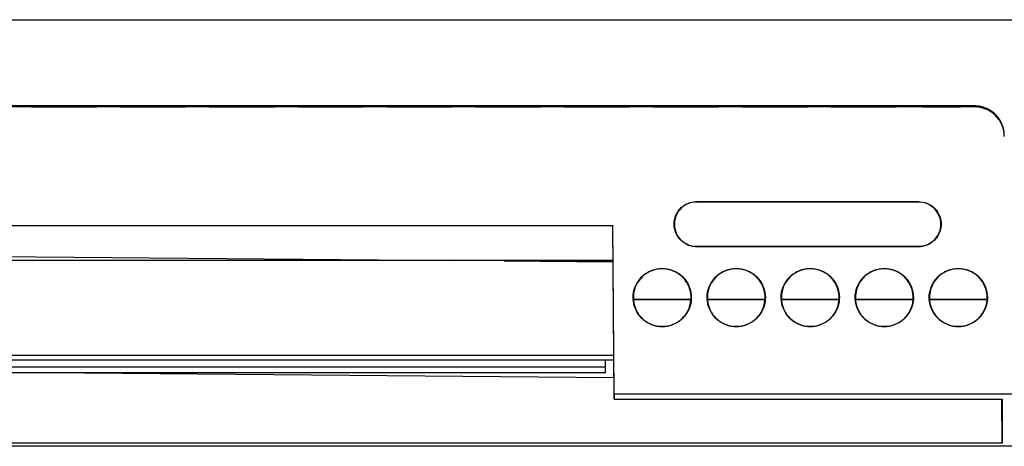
# Model space of a CAD drawing. Header units: millimetres. Extents: x -0.43 to 1.28, y -0.94 to 1.34.
# Tile 35 of 177: x 0.2211 to 0.2876, y 0.0954 to 0.1242. Entities that reach past the tile are written whole.
import ezdxf

# ---------------------------------------------------------------- set-up
doc = ezdxf.new("R2010")
doc.units = ezdxf.units.MM

msp = doc.modelspace()

# ---------------------------------------------------------------- linework, layer by layer
at = {"color": 7, "linetype": 'Continuous', "lineweight": 25}
for p, q in [((0.337988, 0.124166), (0.179028, 0.124166)), ((0.179048, 0.124189), (0.338013, 0.124189)), ((0.285629, 0.118363), (0.197094, 0.118363)), ((0.285629, 0.118292), (0.197094, 0.118292)), ((0.22207, 0.118302), (0.223655, 0.11831)), ((0.222423, 0.118297), (0.223689, 0.118297)), ((0.223655, 0.11831), (0.226335, 0.11831)), ((0.226335, 0.11831), (0.224043, 0.118298)), ((0.22807, 0.118302), (0.229655, 0.11831)), ((0.228423, 0.118297), (0.229689, 0.118297)), ((0.229655, 0.11831), (0.232335, 0.11831)), ((0.232335, 0.11831), (0.230043, 0.118298)), ((0.23407, 0.118302), (0.235655, 0.11831)), ((0.234423, 0.118297), (0.235689, 0.118297)), ((0.235655, 0.11831), (0.238335, 0.11831)), ((0.238335, 0.11831), (0.236043, 0.118298)), ((0.24007, 0.118302), (0.241655, 0.11831)), ((0.240423, 0.118297), (0.241689, 0.118297)), ((0.241655, 0.11831), (0.244335, 0.11831)), ((0.244335, 0.11831), (0.242043, 0.118298)), ((0.24607, 0.118302), (0.247655, 0.11831)), ((0.246423, 0.118297), (0.247689, 0.118297)), ((0.247655, 0.11831), (0.250335, 0.11831)), ((0.250335, 0.11831), (0.248043, 0.118298)), ((0.25207, 0.118302), (0.253655, 0.11831)), ((0.252423, 0.118297), (0.253689, 0.118297)), ((0.253655, 0.11831), (0.256335, 0.11831)), ((0.256335, 0.11831), (0.254043, 0.118298)), ((0.25807, 0.118302), (0.259655, 0.11831)), ((0.258423, 0.118297), (0.259689, 0.118297)), ((0.259655, 0.11831), (0.262335, 0.11831)), ((0.262335, 0.11831), (0.260043, 0.118298)), ((0.26407, 0.118302), (0.265655, 0.11831)), ((0.264423, 0.118297), (0.265689, 0.118297)), ((0.265655, 0.11831), (0.268335, 0.11831)), ((0.268335, 0.11831), (0.266043, 0.118298)), ((0.27007, 0.118302), (0.271655, 0.11831)), ((0.270423, 0.118297), (0.271689, 0.118297)), ((0.271655, 0.11831), (0.274335, 0.11831)), ((0.274335, 0.11831), (0.272043, 0.118298)), ((0.27607, 0.118302), (0.277655, 0.11831)), ((0.276423, 0.118297), (0.277689, 0.118297)), ((0.277655, 0.11831), (0.280335, 0.11831)), ((0.280335, 0.11831), (0.278043, 0.118298)), ((0.28207, 0.118302), (0.283655, 0.11831)), ((0.283655, 0.11831), (0.284641, 0.11831)), ((0.284676, 0.118303), (0.284676, 0.118309)), ((0.285629, 0.118292), (0.285629, 0.118363)), ((0.266843, 0.111899), (0.281843, 0.111899)), ((0.266843, 0.111871), (0.266843, 0.111899)), ((0.281843, 0.111871), (0.266843, 0.111871)), ((0.281843, 0.111871), (0.281843, 0.111899)), ((0.195041, 0.110292), (0.261181, 0.110292)), ((0.195041, 0.11028), (0.261181, 0.11028)), ((0.261281, 0.09889), (0.261181, 0.110292)), ((0.261181, 0.110292), (0.261181, 0.110281)), ((0.261181, 0.110281), (0.261181, 0.11028)), ((0.261283, 0.09856), (0.261181, 0.110281)), ((0.261181, 0.11028), (0.261181, 0.110281)), ((0.283344, 0.110371), (0.283361, 0.110381)), ((0.195025, 0.108419), (0.250515, 0.107934)), ((0.266843, 0.108863), (0.266843, 0.10887)), ((0.266843, 0.10887), (0.281843, 0.10887)), ((0.281843, 0.108863), (0.266843, 0.108863)), ((0.281843, 0.10887), (0.281843, 0.108863)), ((0.261233, 0.107935), (0.250515, 0.107934)), ((0.253861, 0.107905), (0.261202, 0.107841)), ((0.262574, 0.105413), (0.262557, 0.105423)), ((0.266449, 0.105281), (0.262599, 0.105281)), ((0.262599, 0.10528), (0.266448, 0.10528)), ((0.266474, 0.105413), (0.26649, 0.105423)), ((0.267574, 0.105413), (0.267557, 0.105423)), ((0.271449, 0.105281), (0.267599, 0.105281)), ((0.267599, 0.10528), (0.271448, 0.10528)), ((0.271474, 0.105413), (0.27149, 0.105423)), ((0.272574, 0.105413), (0.272557, 0.105423)), ((0.276449, 0.105281), (0.272599, 0.105281)), ((0.272599, 0.10528), (0.276448, 0.10528)), ((0.276474, 0.105413), (0.27649, 0.105423)), ((0.277574, 0.105413), (0.277557, 0.105423)), ((0.281449, 0.105281), (0.277599, 0.105281)), ((0.277599, 0.10528), (0.281448, 0.10528)), ((0.281474, 0.105413), (0.28149, 0.105423)), ((0.282574, 0.105413), (0.282557, 0.105423)), ((0.286449, 0.105281), (0.282599, 0.105281)), ((0.282599, 0.10528), (0.286448, 0.10528)), ((0.286474, 0.105413), (0.28649, 0.105423)), ((0.194962, 0.10122), (0.26126, 0.10122)), ((0.260684, 0.10074), (0.260684, 0.10122)), ((0.195784, 0.10074), (0.260684, 0.10074)), ((0.260684, 0.10034), (0.260684, 0.10074)), ((0.260684, 0.10034), (0.195784, 0.10034)), ((0.225513, 0.10034), (0.261271, 0.100027)), ((0.288296, 0.09889), (0.261281, 0.09889)), ((0.261281, 0.09889), (0.261283, 0.09856)), ((0.261283, 0.09856), (0.287481, 0.09856)), ((0.287484, 0.095589), (0.287458, 0.09856)), ((0.287481, 0.09856), (0.287484, 0.095589)), ((0.288363, 0.095372), (0.203743, 0.095372)), ((0.287484, 0.095589), (0.204099, 0.095589))]:
    msp.add_line(p, q, dxfattribs=at)
at = {"color": 250, "linetype": 'Continuous', "lineweight": 25}
for p, q in [((0.22369, 0.11831), (0.223689, 0.118297)), ((0.224043, 0.11831), (0.224043, 0.118298)), ((0.228423, 0.118297), (0.228423, 0.118304)), ((0.22969, 0.11831), (0.229689, 0.118297)), ((0.230043, 0.11831), (0.230043, 0.118298)), ((0.23569, 0.11831), (0.235689, 0.118297)), ((0.236043, 0.11831), (0.236043, 0.118298)), ((0.240423, 0.118297), (0.240423, 0.118304)), ((0.24169, 0.11831), (0.241689, 0.118297)), ((0.242043, 0.11831), (0.242043, 0.118298)), ((0.246423, 0.118297), (0.246423, 0.118304)), ((0.24769, 0.11831), (0.247689, 0.118297)), ((0.248043, 0.11831), (0.248043, 0.118298)), ((0.25369, 0.11831), (0.253689, 0.118297)), ((0.254043, 0.11831), (0.254043, 0.118298)), ((0.258423, 0.118297), (0.258423, 0.118304)), ((0.25969, 0.11831), (0.259689, 0.118297)), ((0.260043, 0.11831), (0.260043, 0.118298)), ((0.26569, 0.11831), (0.265689, 0.118297)), ((0.266043, 0.11831), (0.266043, 0.118298)), ((0.270423, 0.118297), (0.270423, 0.118304)), ((0.27169, 0.11831), (0.271689, 0.118297)), ((0.272043, 0.11831), (0.272043, 0.118298)), ((0.27769, 0.11831), (0.277689, 0.118297)), ((0.278043, 0.11831), (0.278043, 0.118298)), ((0.261202, 0.107919), (0.195021, 0.107919)), ((0.253861, 0.107905), (0.261202, 0.107903)), ((0.194965, 0.101519), (0.261258, 0.101519))]:
    msp.add_line(p, q, dxfattribs=at)
at = {"color": 7, "linetype": 'Continuous', "lineweight": 25}
for points, knots in [([(0.22207, 0.118302), (0.222053, 0.118302), (0.222021, 0.118302), (0.221984, 0.118301), (0.221955, 0.118301), (0.221936, 0.118301), (0.221925, 0.1183), (0.221924, 0.1183), (0.221923, 0.1183)], [0, 0, 0, 0, 0.184271, 0.361498, 0.531684, 0.694828, 0.850932, 1, 1, 1, 1]), ([(0.221923, 0.1183), (0.221924, 0.1183), (0.221926, 0.118299), (0.221943, 0.118299), (0.22197, 0.118298), (0.222008, 0.118298), (0.222056, 0.118298), (0.222115, 0.118297), (0.222183, 0.118297), (0.222258, 0.118297), (0.222339, 0.118297), (0.222395, 0.118297), (0.222423, 0.118297)], [0, 0, 0, 0, 0.092127, 0.185994, 0.281606, 0.378965, 0.478075, 0.57894, 0.681562, 0.785944, 0.892089, 1, 1, 1, 1]), ([(0.22807, 0.118302), (0.228053, 0.118302), (0.228021, 0.118302), (0.227984, 0.118301), (0.227955, 0.118301), (0.227936, 0.118301), (0.227925, 0.1183), (0.227924, 0.1183), (0.227923, 0.1183)], [0, 0, 0, 0, 0.184271, 0.361498, 0.531684, 0.694828, 0.850932, 1, 1, 1, 1]), ([(0.227923, 0.1183), (0.227924, 0.1183), (0.227926, 0.118299), (0.227943, 0.118299), (0.22797, 0.118298), (0.228008, 0.118298), (0.228056, 0.118298), (0.228115, 0.118297), (0.228183, 0.118297), (0.228258, 0.118297), (0.228339, 0.118297), (0.228395, 0.118297), (0.228423, 0.118297)], [0, 0, 0, 0, 0.0921269, 0.1859942, 0.2816056, 0.3789647, 0.478075, 0.5789396, 0.6815617, 0.7859439, 0.8920892, 1, 1, 1, 1]), ([(0.23407, 0.118302), (0.234053, 0.118302), (0.234021, 0.118302), (0.233984, 0.118301), (0.233955, 0.118301), (0.233936, 0.118301), (0.233925, 0.1183), (0.233924, 0.1183), (0.233923, 0.1183)], [0, 0, 0, 0, 0.184271, 0.361498, 0.531684, 0.694828, 0.850932, 1, 1, 1, 1]), ([(0.233923, 0.1183), (0.233924, 0.1183), (0.233926, 0.118299), (0.233943, 0.118299), (0.23397, 0.118298), (0.234008, 0.118298), (0.234056, 0.118298), (0.234115, 0.118297), (0.234183, 0.118297), (0.234258, 0.118297), (0.234339, 0.118297), (0.234395, 0.118297), (0.234423, 0.118297)], [0, 0, 0, 0, 0.092127, 0.185994, 0.281606, 0.378965, 0.478075, 0.57894, 0.681562, 0.785944, 0.892089, 1, 1, 1, 1]), ([(0.24007, 0.118302), (0.240053, 0.118302), (0.240021, 0.118302), (0.239984, 0.118301), (0.239955, 0.118301), (0.239936, 0.118301), (0.239925, 0.1183), (0.239924, 0.1183), (0.239923, 0.1183)], [0, 0, 0, 0, 0.184271, 0.361498, 0.531684, 0.694828, 0.850932, 1, 1, 1, 1]), ([(0.239923, 0.1183), (0.239924, 0.1183), (0.239926, 0.118299), (0.239943, 0.118299), (0.23997, 0.118298), (0.240008, 0.118298), (0.240056, 0.118298), (0.240115, 0.118297), (0.240183, 0.118297), (0.240258, 0.118297), (0.240339, 0.118297), (0.240395, 0.118297), (0.240423, 0.118297)], [0, 0, 0, 0, 0.0921269, 0.1859942, 0.2816056, 0.3789647, 0.478075, 0.5789396, 0.6815617, 0.7859439, 0.8920892, 1, 1, 1, 1]), ([(0.24607, 0.118302), (0.246053, 0.118302), (0.246021, 0.118302), (0.245984, 0.118301), (0.245955, 0.118301), (0.245936, 0.118301), (0.245925, 0.1183), (0.245924, 0.1183), (0.245923, 0.1183)], [0, 0, 0, 0, 0.184271, 0.361498, 0.531684, 0.694828, 0.850932, 1, 1, 1, 1]), ([(0.245923, 0.1183), (0.245924, 0.1183), (0.245926, 0.118299), (0.245943, 0.118299), (0.24597, 0.118298), (0.246008, 0.118298), (0.246056, 0.118298), (0.246115, 0.118297), (0.246183, 0.118297), (0.246258, 0.118297), (0.246339, 0.118297), (0.246395, 0.118297), (0.246423, 0.118297)], [0, 0, 0, 0, 0.092127, 0.185994, 0.281606, 0.378965, 0.478075, 0.57894, 0.681562, 0.785944, 0.892089, 1, 1, 1, 1]), ([(0.25207, 0.118302), (0.252053, 0.118302), (0.252021, 0.118302), (0.251984, 0.118301), (0.251955, 0.118301), (0.251936, 0.118301), (0.251925, 0.1183), (0.251924, 0.1183), (0.251923, 0.1183)], [0, 0, 0, 0, 0.184271, 0.361498, 0.531684, 0.694828, 0.850932, 1, 1, 1, 1]), ([(0.251923, 0.1183), (0.251924, 0.1183), (0.251926, 0.118299), (0.251943, 0.118299), (0.25197, 0.118298), (0.252008, 0.118298), (0.252056, 0.118298), (0.252115, 0.118297), (0.252183, 0.118297), (0.252258, 0.118297), (0.252339, 0.118297), (0.252395, 0.118297), (0.252423, 0.118297)], [0, 0, 0, 0, 0.092127, 0.185994, 0.281606, 0.378965, 0.478075, 0.57894, 0.681562, 0.785944, 0.892089, 1, 1, 1, 1]), ([(0.25807, 0.118302), (0.258053, 0.118302), (0.258021, 0.118302), (0.257984, 0.118301), (0.257955, 0.118301), (0.257936, 0.118301), (0.257925, 0.1183), (0.257924, 0.1183), (0.257923, 0.1183)], [0, 0, 0, 0, 0.184271, 0.361498, 0.531684, 0.694828, 0.850932, 1, 1, 1, 1]), ([(0.257923, 0.1183), (0.257924, 0.1183), (0.257926, 0.118299), (0.257943, 0.118299), (0.25797, 0.118298), (0.258008, 0.118298), (0.258056, 0.118298), (0.258115, 0.118297), (0.258183, 0.118297), (0.258258, 0.118297), (0.258339, 0.118297), (0.258395, 0.118297), (0.258423, 0.118297)], [0, 0, 0, 0, 0.092127, 0.185994, 0.281606, 0.378965, 0.478075, 0.57894, 0.681562, 0.785944, 0.892089, 1, 1, 1, 1]), ([(0.26407, 0.118302), (0.264053, 0.118302), (0.264021, 0.118302), (0.263984, 0.118301), (0.263955, 0.118301), (0.263936, 0.118301), (0.263925, 0.1183), (0.263924, 0.1183), (0.263923, 0.1183)], [0, 0, 0, 0, 0.184271, 0.361498, 0.531684, 0.694828, 0.850932, 1, 1, 1, 1]), ([(0.263923, 0.1183), (0.263924, 0.1183), (0.263926, 0.118299), (0.263943, 0.118299), (0.26397, 0.118298), (0.264008, 0.118298), (0.264056, 0.118298), (0.264115, 0.118297), (0.264183, 0.118297), (0.264258, 0.118297), (0.264339, 0.118297), (0.264395, 0.118297), (0.264423, 0.118297)], [0, 0, 0, 0, 0.0921269, 0.1859942, 0.2816056, 0.3789647, 0.478075, 0.5789396, 0.6815617, 0.7859439, 0.8920892, 1, 1, 1, 1]), ([(0.27007, 0.118302), (0.270053, 0.118302), (0.270021, 0.118302), (0.269984, 0.118301), (0.269955, 0.118301), (0.269936, 0.118301), (0.269925, 0.1183), (0.269924, 0.1183), (0.269923, 0.1183)], [0, 0, 0, 0, 0.184271, 0.361498, 0.531684, 0.694828, 0.850932, 1, 1, 1, 1]), ([(0.269923, 0.1183), (0.269924, 0.1183), (0.269926, 0.118299), (0.269943, 0.118299), (0.26997, 0.118298), (0.270008, 0.118298), (0.270056, 0.118298), (0.270115, 0.118297), (0.270183, 0.118297), (0.270258, 0.118297), (0.270339, 0.118297), (0.270395, 0.118297), (0.270423, 0.118297)], [0, 0, 0, 0, 0.092127, 0.185994, 0.281606, 0.378965, 0.478075, 0.57894, 0.681562, 0.785944, 0.892089, 1, 1, 1, 1]), ([(0.27607, 0.118302), (0.276053, 0.118302), (0.276021, 0.118302), (0.275984, 0.118301), (0.275955, 0.118301), (0.275936, 0.118301), (0.275925, 0.1183), (0.275924, 0.1183), (0.275923, 0.1183)], [0, 0, 0, 0, 0.184271, 0.361498, 0.531684, 0.694828, 0.850932, 1, 1, 1, 1]), ([(0.275923, 0.1183), (0.275924, 0.1183), (0.275926, 0.118299), (0.275943, 0.118299), (0.27597, 0.118298), (0.276008, 0.118298), (0.276056, 0.118298), (0.276115, 0.118297), (0.276183, 0.118297), (0.276258, 0.118297), (0.276339, 0.118297), (0.276395, 0.118297), (0.276423, 0.118297)], [0, 0, 0, 0, 0.092127, 0.185994, 0.281606, 0.378965, 0.478075, 0.57894, 0.681562, 0.785944, 0.892089, 1, 1, 1, 1]), ([(0.28207, 0.118302), (0.282053, 0.118302), (0.282021, 0.118302), (0.281984, 0.118301), (0.281955, 0.118301), (0.281936, 0.118301), (0.281925, 0.1183), (0.281924, 0.1183), (0.281923, 0.1183)], [0, 0, 0, 0, 0.184271, 0.361498, 0.531684, 0.694828, 0.850932, 1, 1, 1, 1]), ([(0.284676, 0.118309), (0.284676, 0.118309), (0.284674, 0.118309), (0.284662, 0.11831), (0.284648, 0.11831), (0.284641, 0.11831)], [0, 0, 0, 0, 0.333388, 0.666719, 1, 1, 1, 1]), ([(0.287629, 0.116379), (0.287627, 0.116426), (0.287625, 0.116519), (0.287609, 0.116655), (0.287585, 0.116785), (0.287554, 0.116909), (0.287517, 0.117026), (0.287474, 0.117137), (0.287427, 0.11724), (0.287376, 0.117337), (0.287323, 0.117427), (0.287268, 0.11751), (0.287211, 0.117587), (0.287154, 0.117657), (0.287097, 0.117721), (0.286995, 0.117827), (0.286839, 0.117963), (0.286614, 0.11811), (0.286377, 0.118224), (0.28613, 0.118304), (0.28588, 0.118354), (0.285712, 0.11836), (0.285629, 0.118363)], [0, 0, 0, 0, 0.045382, 0.089278, 0.131686, 0.172607, 0.212041, 0.249988, 0.286449, 0.321422, 0.354909, 0.38691, 0.417424, 0.446452, 0.473994, 0.500051, 0.587026, 0.672525, 0.75656, 0.839142, 0.920284, 1, 1, 1, 1]), ([(0.287629, 0.116309), (0.287627, 0.116544), (0.287582, 0.116797), (0.287385, 0.117285), (0.287232, 0.117519), (0.286842, 0.117905), (0.286606, 0.118056), (0.286116, 0.118249), (0.285863, 0.118292), (0.285629, 0.118292)], [0, 0, 0, 0, 0.25, 0.25, 0.5, 0.5, 0.75, 0.75, 1, 1, 1, 1]), ([(0.266843, 0.108863), (0.266717, 0.108863), (0.266574, 0.108878), (0.266263, 0.108969), (0.266095, 0.109045), (0.265771, 0.109288), (0.265616, 0.109456), (0.265392, 0.109877), (0.265325, 0.110128), (0.265325, 0.110634), (0.265392, 0.110885), (0.265616, 0.111305), (0.265771, 0.111474), (0.266095, 0.111717), (0.266263, 0.111793), (0.266574, 0.111884), (0.266717, 0.111899), (0.266843, 0.111899)], [0, 0, 0, 0, 0.125, 0.125, 0.25, 0.25, 0.375, 0.375, 0.5, 0.5, 0.625, 0.625, 0.75, 0.75, 0.875, 0.875, 1, 1, 1, 1]), ([(0.266843, 0.111871), (0.266718, 0.111871), (0.266577, 0.111856), (0.26627, 0.111766), (0.266103, 0.111691), (0.265783, 0.111451), (0.26563, 0.111284), (0.265408, 0.110869), (0.265343, 0.110621), (0.265343, 0.11012), (0.265408, 0.109872), (0.26563, 0.109456), (0.265783, 0.10929), (0.266103, 0.10905), (0.26627, 0.108975), (0.266577, 0.108885), (0.266718, 0.10887), (0.266843, 0.10887)], [0, 0, 0, 0, 0.125, 0.125, 0.25, 0.25, 0.375, 0.375, 0.5, 0.5, 0.625, 0.625, 0.75, 0.75, 0.875, 0.875, 1, 1, 1, 1]), ([(0.281843, 0.111899), (0.282022, 0.111899), (0.282215, 0.111866), (0.282589, 0.111718), (0.282769, 0.111603), (0.283065, 0.111306), (0.283181, 0.111127), (0.283329, 0.110753), (0.283361, 0.11056), (0.283361, 0.110381)], [0, 0, 0, 0, 0.25, 0.25, 0.5, 0.5, 0.75, 0.75, 1, 1, 1, 1]), ([(0.283344, 0.110371), (0.283344, 0.110547), (0.283312, 0.110738), (0.283166, 0.111108), (0.283051, 0.111285), (0.282758, 0.111578), (0.282581, 0.111693), (0.282211, 0.111839), (0.28202, 0.111871), (0.281843, 0.111871)], [0, 0, 0, 0, 0.25, 0.25, 0.5, 0.5, 0.75, 0.75, 1, 1, 1, 1]), ([(0.283361, 0.110381), (0.283361, 0.110202), (0.283329, 0.110009), (0.283181, 0.109635), (0.283065, 0.109456), (0.282769, 0.109159), (0.282589, 0.109043), (0.282215, 0.108896), (0.282022, 0.108863), (0.281843, 0.108863)], [0, 0, 0, 0, 0.25, 0.25, 0.5, 0.5, 0.75, 0.75, 1, 1, 1, 1]), ([(0.281843, 0.10887), (0.28202, 0.10887), (0.282211, 0.108902), (0.282581, 0.109048), (0.282758, 0.109163), (0.283051, 0.109456), (0.283166, 0.109633), (0.283312, 0.110003), (0.283344, 0.110194), (0.283344, 0.110371)], [0, 0, 0, 0, 0.25, 0.25, 0.5, 0.5, 0.75, 0.75, 1, 1, 1, 1]), ([(0.262557, 0.105423), (0.262557, 0.105655), (0.262599, 0.105905), (0.262791, 0.106389), (0.262941, 0.106621), (0.263325, 0.107006), (0.263558, 0.107156), (0.264042, 0.107347), (0.264292, 0.10739), (0.264755, 0.10739), (0.265006, 0.107347), (0.26549, 0.107156), (0.265722, 0.107006), (0.266106, 0.106621), (0.266256, 0.106389), (0.266448, 0.105905), (0.26649, 0.105655), (0.26649, 0.105423)], [0, 0, 0, 0, 0.125, 0.125, 0.25, 0.25, 0.375, 0.375, 0.5, 0.5, 0.625, 0.625, 0.75, 0.75, 0.875, 0.875, 1, 1, 1, 1]), ([(0.266474, 0.105413), (0.266474, 0.105575), (0.266454, 0.105759), (0.266338, 0.106159), (0.26624, 0.106375), (0.265928, 0.106791), (0.265711, 0.106989), (0.265171, 0.107277), (0.264849, 0.107363), (0.264199, 0.107363), (0.263876, 0.107277), (0.263336, 0.106989), (0.26312, 0.106791), (0.262808, 0.106375), (0.26271, 0.106159), (0.262593, 0.105759), (0.262574, 0.105575), (0.262574, 0.105413)], [0, 0, 0, 0, 0.125, 0.125, 0.25, 0.25, 0.375, 0.375, 0.5, 0.5, 0.625, 0.625, 0.75, 0.75, 0.875, 0.875, 1, 1, 1, 1]), ([(0.267557, 0.105423), (0.267557, 0.105655), (0.267599, 0.105905), (0.267791, 0.106389), (0.267941, 0.106621), (0.268325, 0.107006), (0.268558, 0.107156), (0.269042, 0.107347), (0.269292, 0.10739), (0.269755, 0.10739), (0.270006, 0.107347), (0.27049, 0.107156), (0.270722, 0.107006), (0.271106, 0.106621), (0.271256, 0.106389), (0.271448, 0.105905), (0.27149, 0.105655), (0.27149, 0.105423)], [0, 0, 0, 0, 0.125, 0.125, 0.25, 0.25, 0.375, 0.375, 0.5, 0.5, 0.625, 0.625, 0.75, 0.75, 0.875, 0.875, 1, 1, 1, 1]), ([(0.271474, 0.105413), (0.271474, 0.105575), (0.271454, 0.105759), (0.271338, 0.106159), (0.27124, 0.106375), (0.270928, 0.106791), (0.270711, 0.106989), (0.270171, 0.107277), (0.269849, 0.107363), (0.269199, 0.107363), (0.268876, 0.107277), (0.268336, 0.106989), (0.26812, 0.106791), (0.267808, 0.106375), (0.26771, 0.106159), (0.267593, 0.105759), (0.267574, 0.105575), (0.267574, 0.105413)], [0, 0, 0, 0, 0.125, 0.125, 0.25, 0.25, 0.375, 0.375, 0.5, 0.5, 0.625, 0.625, 0.75, 0.75, 0.875, 0.875, 1, 1, 1, 1]), ([(0.272557, 0.105423), (0.272557, 0.105655), (0.272599, 0.105905), (0.272791, 0.106389), (0.272941, 0.106621), (0.273325, 0.107006), (0.273558, 0.107156), (0.274042, 0.107347), (0.274292, 0.10739), (0.274755, 0.10739), (0.275006, 0.107347), (0.27549, 0.107156), (0.275722, 0.107006), (0.276106, 0.106621), (0.276256, 0.106389), (0.276448, 0.105905), (0.27649, 0.105655), (0.27649, 0.105423)], [0, 0, 0, 0, 0.125, 0.125, 0.25, 0.25, 0.375, 0.375, 0.5, 0.5, 0.625, 0.625, 0.75, 0.75, 0.875, 0.875, 1, 1, 1, 1]), ([(0.276474, 0.105413), (0.276474, 0.105575), (0.276454, 0.105759), (0.276338, 0.106159), (0.27624, 0.106375), (0.275928, 0.106791), (0.275711, 0.106989), (0.275171, 0.107277), (0.274849, 0.107363), (0.274199, 0.107363), (0.273876, 0.107277), (0.273336, 0.106989), (0.27312, 0.106791), (0.272808, 0.106375), (0.27271, 0.106159), (0.272593, 0.105759), (0.272574, 0.105575), (0.272574, 0.105413)], [0, 0, 0, 0, 0.125, 0.125, 0.25, 0.25, 0.375, 0.375, 0.5, 0.5, 0.625, 0.625, 0.75, 0.75, 0.875, 0.875, 1, 1, 1, 1]), ([(0.277557, 0.105423), (0.277557, 0.105655), (0.277599, 0.105905), (0.277791, 0.106389), (0.277941, 0.106621), (0.278325, 0.107006), (0.278558, 0.107156), (0.279042, 0.107347), (0.279292, 0.10739), (0.279755, 0.10739), (0.280006, 0.107347), (0.28049, 0.107156), (0.280722, 0.107006), (0.281106, 0.106621), (0.281256, 0.106389), (0.281448, 0.105905), (0.28149, 0.105655), (0.28149, 0.105423)], [0, 0, 0, 0, 0.125, 0.125, 0.25, 0.25, 0.375, 0.375, 0.5, 0.5, 0.625, 0.625, 0.75, 0.75, 0.875, 0.875, 1, 1, 1, 1]), ([(0.281474, 0.105413), (0.281474, 0.105575), (0.281454, 0.105759), (0.281338, 0.106159), (0.28124, 0.106375), (0.280928, 0.106791), (0.280711, 0.106989), (0.280171, 0.107277), (0.279849, 0.107363), (0.279199, 0.107363), (0.278876, 0.107277), (0.278336, 0.106989), (0.27812, 0.106791), (0.277808, 0.106375), (0.27771, 0.106159), (0.277593, 0.105759), (0.277574, 0.105575), (0.277574, 0.105413)], [0, 0, 0, 0, 0.125, 0.125, 0.25, 0.25, 0.375, 0.375, 0.5, 0.5, 0.625, 0.625, 0.75, 0.75, 0.875, 0.875, 1, 1, 1, 1]), ([(0.282557, 0.105423), (0.282557, 0.105655), (0.282599, 0.105905), (0.282791, 0.106389), (0.282941, 0.106621), (0.283325, 0.107006), (0.283558, 0.107156), (0.284042, 0.107347), (0.284292, 0.10739), (0.284755, 0.10739), (0.285006, 0.107347), (0.28549, 0.107156), (0.285722, 0.107006), (0.286106, 0.106621), (0.286256, 0.106389), (0.286448, 0.105905), (0.28649, 0.105655), (0.28649, 0.105423)], [0, 0, 0, 0, 0.125, 0.125, 0.25, 0.25, 0.375, 0.375, 0.5, 0.5, 0.625, 0.625, 0.75, 0.75, 0.875, 0.875, 1, 1, 1, 1]), ([(0.286474, 0.105413), (0.286474, 0.105575), (0.286454, 0.105759), (0.286338, 0.106159), (0.28624, 0.106375), (0.285928, 0.106791), (0.285711, 0.106989), (0.285171, 0.107277), (0.284849, 0.107363), (0.284199, 0.107363), (0.283876, 0.107277), (0.283336, 0.106989), (0.28312, 0.106791), (0.282808, 0.106375), (0.28271, 0.106159), (0.282593, 0.105759), (0.282574, 0.105575), (0.282574, 0.105413)], [0, 0, 0, 0, 0.125, 0.125, 0.25, 0.25, 0.375, 0.375, 0.5, 0.5, 0.625, 0.625, 0.75, 0.75, 0.875, 0.875, 1, 1, 1, 1]), ([(0.26649, 0.105423), (0.26649, 0.105259), (0.26647, 0.105073), (0.266353, 0.104671), (0.266254, 0.104453), (0.26594, 0.104033), (0.265721, 0.103833), (0.265177, 0.103542), (0.264851, 0.103456), (0.264196, 0.103456), (0.26387, 0.103542), (0.263326, 0.103833), (0.263108, 0.104033), (0.262793, 0.104453), (0.262695, 0.104671), (0.262577, 0.105073), (0.262557, 0.105259), (0.262557, 0.105423)], [0, 0, 0, 0, 0.125, 0.125, 0.25, 0.25, 0.375, 0.375, 0.5, 0.5, 0.625, 0.625, 0.75, 0.75, 0.875, 0.875, 1, 1, 1, 1]), ([(0.262574, 0.105413), (0.262574, 0.105183), (0.262615, 0.104935), (0.262805, 0.104455), (0.262954, 0.104224), (0.263335, 0.103843), (0.263566, 0.103695), (0.264046, 0.103505), (0.264294, 0.103463), (0.264754, 0.103463), (0.265001, 0.103505), (0.265482, 0.103695), (0.265712, 0.103843), (0.266093, 0.104224), (0.266242, 0.104455), (0.266432, 0.104935), (0.266474, 0.105183), (0.266474, 0.105413)], [0, 0, 0, 0, 0.125, 0.125, 0.25, 0.25, 0.375, 0.375, 0.5, 0.5, 0.625, 0.625, 0.75, 0.75, 0.875, 0.875, 1, 1, 1, 1]), ([(0.27149, 0.105423), (0.27149, 0.105259), (0.27147, 0.105073), (0.271353, 0.104671), (0.271254, 0.104453), (0.27094, 0.104033), (0.270721, 0.103833), (0.270177, 0.103542), (0.269851, 0.103456), (0.269196, 0.103456), (0.26887, 0.103542), (0.268326, 0.103833), (0.268108, 0.104033), (0.267793, 0.104453), (0.267695, 0.104671), (0.267577, 0.105073), (0.267557, 0.105259), (0.267557, 0.105423)], [0, 0, 0, 0, 0.125, 0.125, 0.25, 0.25, 0.375, 0.375, 0.5, 0.5, 0.625, 0.625, 0.75, 0.75, 0.875, 0.875, 1, 1, 1, 1]), ([(0.267574, 0.105413), (0.267574, 0.105183), (0.267615, 0.104935), (0.267805, 0.104455), (0.267954, 0.104224), (0.268335, 0.103843), (0.268566, 0.103695), (0.269046, 0.103505), (0.269294, 0.103463), (0.269754, 0.103463), (0.270001, 0.103505), (0.270482, 0.103695), (0.270712, 0.103843), (0.271093, 0.104224), (0.271242, 0.104455), (0.271432, 0.104935), (0.271474, 0.105183), (0.271474, 0.105413)], [0, 0, 0, 0, 0.125, 0.125, 0.25, 0.25, 0.375, 0.375, 0.5, 0.5, 0.625, 0.625, 0.75, 0.75, 0.875, 0.875, 1, 1, 1, 1]), ([(0.27649, 0.105423), (0.27649, 0.105259), (0.27647, 0.105073), (0.276353, 0.104671), (0.276254, 0.104453), (0.27594, 0.104033), (0.275721, 0.103833), (0.275177, 0.103542), (0.274851, 0.103456), (0.274196, 0.103456), (0.27387, 0.103542), (0.273326, 0.103833), (0.273108, 0.104033), (0.272793, 0.104453), (0.272695, 0.104671), (0.272577, 0.105073), (0.272557, 0.105259), (0.272557, 0.105423)], [0, 0, 0, 0, 0.125, 0.125, 0.25, 0.25, 0.375, 0.375, 0.5, 0.5, 0.625, 0.625, 0.75, 0.75, 0.875, 0.875, 1, 1, 1, 1]), ([(0.272574, 0.105413), (0.272574, 0.105183), (0.272615, 0.104935), (0.272805, 0.104455), (0.272954, 0.104224), (0.273335, 0.103843), (0.273566, 0.103695), (0.274046, 0.103505), (0.274294, 0.103463), (0.274754, 0.103463), (0.275001, 0.103505), (0.275482, 0.103695), (0.275712, 0.103843), (0.276093, 0.104224), (0.276242, 0.104455), (0.276432, 0.104935), (0.276474, 0.105183), (0.276474, 0.105413)], [0, 0, 0, 0, 0.125, 0.125, 0.25, 0.25, 0.375, 0.375, 0.5, 0.5, 0.625, 0.625, 0.75, 0.75, 0.875, 0.875, 1, 1, 1, 1]), ([(0.28149, 0.105423), (0.28149, 0.105259), (0.28147, 0.105073), (0.281353, 0.104671), (0.281254, 0.104453), (0.28094, 0.104033), (0.280721, 0.103833), (0.280177, 0.103542), (0.279851, 0.103456), (0.279196, 0.103456), (0.27887, 0.103542), (0.278326, 0.103833), (0.278108, 0.104033), (0.277793, 0.104453), (0.277695, 0.104671), (0.277577, 0.105073), (0.277557, 0.105259), (0.277557, 0.105423)], [0, 0, 0, 0, 0.125, 0.125, 0.25, 0.25, 0.375, 0.375, 0.5, 0.5, 0.625, 0.625, 0.75, 0.75, 0.875, 0.875, 1, 1, 1, 1]), ([(0.277574, 0.105413), (0.277574, 0.105183), (0.277615, 0.104935), (0.277805, 0.104455), (0.277954, 0.104224), (0.278335, 0.103843), (0.278566, 0.103695), (0.279046, 0.103505), (0.279294, 0.103463), (0.279754, 0.103463), (0.280001, 0.103505), (0.280482, 0.103695), (0.280712, 0.103843), (0.281093, 0.104224), (0.281242, 0.104455), (0.281432, 0.104935), (0.281474, 0.105183), (0.281474, 0.105413)], [0, 0, 0, 0, 0.125, 0.125, 0.25, 0.25, 0.375, 0.375, 0.5, 0.5, 0.625, 0.625, 0.75, 0.75, 0.875, 0.875, 1, 1, 1, 1]), ([(0.28649, 0.105423), (0.28649, 0.105259), (0.28647, 0.105073), (0.286353, 0.104671), (0.286254, 0.104453), (0.28594, 0.104033), (0.285721, 0.103833), (0.285177, 0.103542), (0.284851, 0.103456), (0.284196, 0.103456), (0.28387, 0.103542), (0.283326, 0.103833), (0.283108, 0.104033), (0.282793, 0.104453), (0.282695, 0.104671), (0.282577, 0.105073), (0.282557, 0.105259), (0.282557, 0.105423)], [0, 0, 0, 0, 0.125, 0.125, 0.25, 0.25, 0.375, 0.375, 0.5, 0.5, 0.625, 0.625, 0.75, 0.75, 0.875, 0.875, 1, 1, 1, 1]), ([(0.282574, 0.105413), (0.282574, 0.105183), (0.282615, 0.104935), (0.282805, 0.104455), (0.282954, 0.104224), (0.283335, 0.103843), (0.283566, 0.103695), (0.284046, 0.103505), (0.284294, 0.103463), (0.284754, 0.103463), (0.285001, 0.103505), (0.285482, 0.103695), (0.285712, 0.103843), (0.286093, 0.104224), (0.286242, 0.104455), (0.286432, 0.104935), (0.286474, 0.105183), (0.286474, 0.105413)], [0, 0, 0, 0, 0.125, 0.125, 0.25, 0.25, 0.375, 0.375, 0.5, 0.5, 0.625, 0.625, 0.75, 0.75, 0.875, 0.875, 1, 1, 1, 1])]:
    msp.add_open_spline(points, degree=3, knots=knots, dxfattribs=at)
for points in [[(0.223689, 0.118297), (0.22382, 0.118296), (0.22395, 0.118297), (0.224043, 0.118298)], [(0.229689, 0.118297), (0.22982, 0.118296), (0.22995, 0.118297), (0.230043, 0.118298)], [(0.235689, 0.118297), (0.23582, 0.118296), (0.23595, 0.118297), (0.236043, 0.118298)], [(0.241689, 0.118297), (0.24182, 0.118296), (0.24195, 0.118297), (0.242043, 0.118298)], [(0.247689, 0.118297), (0.24782, 0.118296), (0.24795, 0.118297), (0.248043, 0.118298)], [(0.253689, 0.118297), (0.25382, 0.118296), (0.25395, 0.118297), (0.254043, 0.118298)], [(0.259689, 0.118297), (0.25982, 0.118296), (0.25995, 0.118297), (0.260043, 0.118298)], [(0.265689, 0.118297), (0.26582, 0.118296), (0.26595, 0.118297), (0.266043, 0.118298)], [(0.271689, 0.118297), (0.27182, 0.118296), (0.27195, 0.118297), (0.272043, 0.118298)], [(0.277689, 0.118297), (0.27782, 0.118296), (0.27795, 0.118297), (0.278043, 0.118298)], [(0.28453, 0.118301), (0.284622, 0.1183), (0.284676, 0.118301), (0.284676, 0.118303)]]:
    msp.add_open_spline(points, degree=3, dxfattribs=at)

doc.saveas('drawing.dxf')
